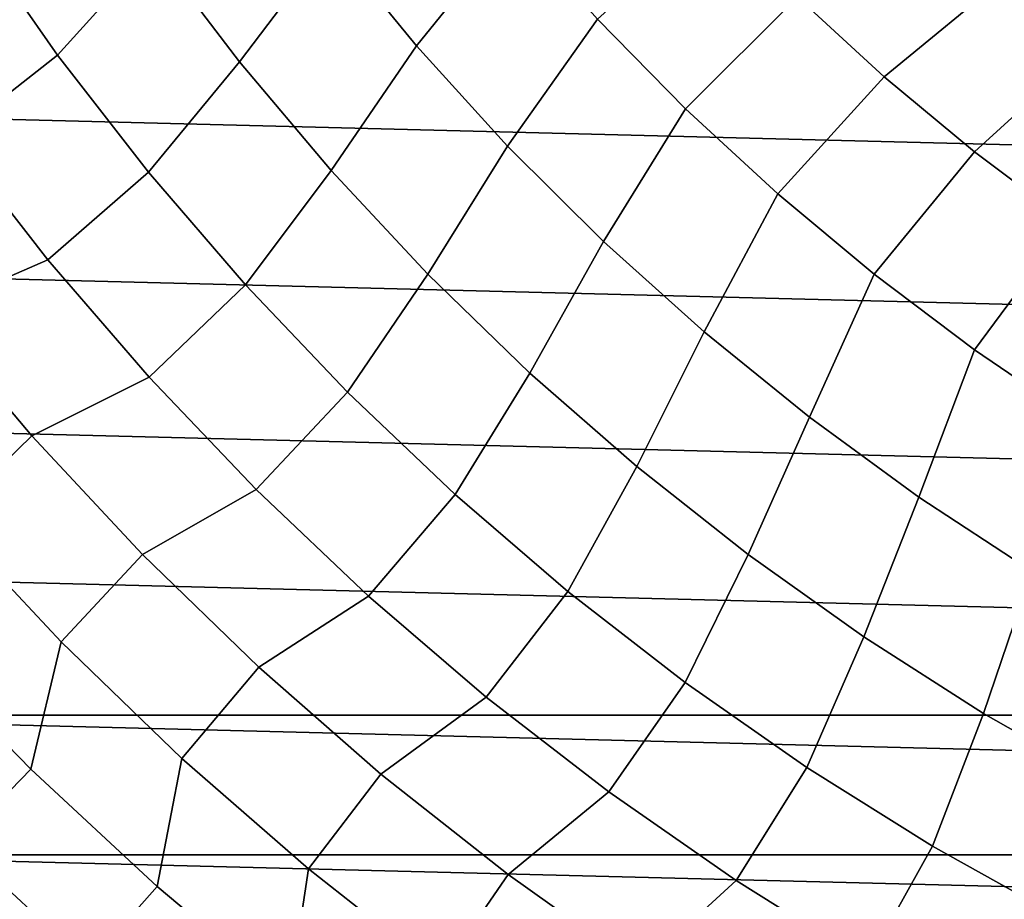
# Model space of a CAD drawing. Header units: metres. Extents: x -248 to 28, y -28 to 28.
# Tile 256 of 256: x -17.29 to -10.26, y -18.58 to -12.29. Entities that reach past the tile are written whole.
import ezdxf

# ---------------------------------------------------------------- set-up
doc = ezdxf.new("R2010")
doc.units = ezdxf.units.M
doc.layers.add('solid_10_061_053_XXX', color=7, linetype='CONTINUOUS')

msp = doc.modelspace()

# ---------------------------------------------------------------- linework, layer by layer
at = {"layer": 'solid_10_061_053_XXX'}
for points in [[(23.170242, -12.860395, -9.8), (-23.791882, -11.670311, -9.8), (-24.352528, -10.450079, -9.8), (23.791927, -11.67022, -9.8)], [(-16.910015, -10.952515, 143.698639), (-17.631235, -11.677813, 142.717407), (-17.023932, -12.546615, 142.717407), (-16.337591, -11.789371, 143.698639)], [(-15.64657, -10.955779, 144.631226), (-16.337591, -11.789371, 143.698639), (-15.723793, -12.59637, 143.698639), (-15.072247, -11.733356, 144.631226)], [(-14.324211, -10.919409, 145.513077), (-15.072247, -11.733356, 144.631226), (-14.459319, -12.48088, 144.631226), (-13.76283, -11.618995, 145.513077)], [(-11.738665, -12.132251, 146.342194), (-11.120416, -12.701343, 146.342194), (-10.205161, -11.948575, 147.116699), (-10.785824, -11.427151, 147.116699)], [(-13.167315, -12.289764, 145.513077), (-12.539145, -12.930056, 145.513077), (-11.738665, -12.132251, 146.342194), (-12.327828, -11.5331, 146.342194)], [(22.489111, -14.017485, -9.8), (-23.170195, -12.860483, -9.8), (-23.791882, -11.670311, -9.8), (23.170242, -12.860395, -9.8)], [(-13.76283, -11.618995, 145.513077), (-14.459319, -12.48088, 144.631226), (-13.809357, -13.196436, 144.631226), (-13.167315, -12.289764, 145.513077)], [(-17.631235, -11.677813, 142.717407), (-18.40876, -12.229705, 141.689758), (-17.773184, -13.136288, 141.689758), (-17.023932, -12.546615, 142.717407)], [(-15.072247, -11.733356, 144.631226), (-15.723793, -12.59637, 143.698639), (-15.070171, -13.371467, 143.698639), (-14.459319, -12.48088, 144.631226)], [(-16.337591, -11.789371, 143.698639), (-17.023932, -12.546615, 142.717407), (-16.373856, -13.383893, 142.717407), (-15.723793, -12.59637, 143.698639)], [(-11.120416, -12.701343, 146.342194), (-10.474615, -13.238965, 146.342194), (-9.599326, -12.440527, 147.116699), (-10.205161, -11.948575, 147.116699)], [(-12.539145, -12.930056, 145.513077), (-11.879878, -13.53828, 145.513077), (-11.120416, -12.701343, 146.342194), (-11.738665, -12.132251, 146.342194)], [(-13.167315, -12.289764, 145.513077), (-13.809357, -13.196436, 144.631226), (-13.124024, -13.878193, 144.631226), (-12.539145, -12.930056, 145.513077)], [(-10.474615, -13.238965, 146.342194), (-9.802862, -13.743786, 146.342194), (-8.969813, -12.901792, 147.116699), (-9.599326, -12.440527, 147.116699)], [(-14.459319, -12.48088, 144.631226), (-15.070171, -13.371467, 143.698639), (-14.378384, -14.112699, 143.698639), (-13.809357, -13.196436, 144.631226)], [(-17.023932, -12.546615, 142.717407), (-17.773184, -13.136288, 141.689758), (-17.093002, -14.009903, 141.689758), (-16.373856, -13.383893, 142.717407)], [(-15.723793, -12.59637, 143.698639), (-16.373856, -13.383893, 142.717407), (-15.682643, -14.187547, 142.717407), (-15.070171, -13.371467, 143.698639)], [(-11.879878, -13.53828, 145.513077), (-11.191148, -14.112927, 145.513077), (-10.474615, -13.238965, 146.342194), (-11.120416, -12.701343, 146.342194)], [(21.750252, -15.138578, -9.8), (-22.489058, -14.01757, -9.8), (-23.170195, -12.860483, -9.8), (22.489111, -14.017485, -9.8)], [(-12.539145, -12.930056, 145.513077), (-13.124024, -13.878193, 144.631226), (-12.405078, -14.524404, 144.631226), (-11.879878, -13.53828, 145.513077)], [(-17.093002, -14.009903, 141.689758), (-17.773184, -13.136288, 141.689758), (-18.654272, -13.461108, 140.617996), (-17.953436, -14.382539, 140.617996)], [(-13.809357, -13.196436, 144.631226), (-14.378384, -14.112699, 143.698639), (-13.650182, -14.81819, 143.698639), (-13.124024, -13.878193, 144.631226)], [(-11.191148, -14.112927, 145.513077), (-10.474664, -14.652575, 145.513077), (-9.802862, -13.743786, 146.342194), (-10.474615, -13.238965, 146.342194)], [(-16.373856, -13.383893, 142.717407), (-17.093002, -14.009903, 141.689758), (-16.369923, -14.848358, 141.689758), (-15.682643, -14.187547, 142.717407)], [(-15.070171, -13.371467, 143.698639), (-15.682643, -14.187547, 142.717407), (-14.952029, -14.955555, 142.717407), (-14.378384, -14.112699, 143.698639)], [(-11.879878, -13.53828, 145.513077), (-12.405078, -14.524404, 144.631226), (-11.654358, -15.133413, 144.631226), (-11.191148, -14.112927, 145.513077)], [(-10.474664, -14.652575, 145.513077), (-9.732201, -15.155883, 145.513077), (-9.106821, -14.214555, 146.342194), (-9.802862, -13.743786, 146.342194)], [(-13.124024, -13.878193, 144.631226), (-13.650182, -14.81819, 143.698639), (-12.887408, -15.486152, 143.698639), (-12.405078, -14.524404, 144.631226)], [(20.955542, -16.220827, -9.8), (-21.750195, -15.138661, -9.8), (-22.489058, -14.01757, -9.8), (21.750252, -15.138578, -9.8)], [(-16.369923, -14.848358, 141.689758), (-17.093002, -14.009903, 141.689758), (-17.953436, -14.382539, 140.617996), (-17.20713, -15.267545, 140.617996)], [(-14.378384, -14.112699, 143.698639), (-14.952029, -14.955555, 142.717407), (-14.183848, -15.685987, 142.717407), (-13.650182, -14.81819, 143.698639)], [(-11.191148, -14.112927, 145.513077), (-11.654358, -15.133413, 144.631226), (-10.873788, -15.703662, 144.631226), (-10.474664, -14.652575, 145.513077)], [(-15.682643, -14.187547, 142.717407), (-16.369923, -14.848358, 141.689758), (-15.60576, -15.649549, 141.689758), (-14.952029, -14.955555, 142.717407)], [(-17.953436, -14.382539, 140.617996), (-18.593121, -14.94542, 139.504547), (-17.818222, -15.861296, 139.504547), (-17.20713, -15.267545, 140.617996)], [(-12.405078, -14.524404, 144.631226), (-12.887408, -15.486152, 143.698639), (-12.091997, -16.114893, 143.698639), (-11.654358, -15.133413, 144.631226)], [(-10.474664, -14.652575, 145.513077), (-10.873788, -15.703662, 144.631226), (-10.065368, -16.233688, 144.631226), (-9.732201, -15.155883, 145.513077)], [(-13.650182, -14.81819, 143.698639), (-14.183848, -15.685987, 142.717407), (-13.380033, -16.377012, 142.717407), (-12.887408, -15.486152, 143.698639)], [(-15.60576, -15.649549, 141.689758), (-16.369923, -14.848358, 141.689758), (-17.20713, -15.267545, 140.617996), (-16.417248, -16.113884, 140.617996)], [(-14.952029, -14.955555, 142.717407), (-15.60576, -15.649549, 141.689758), (-14.802432, -16.411463, 141.689758), (-14.183848, -15.685987, 142.717407)], [(20.10705, -17.261415, -9.8), (-20.955479, -16.220909, -9.8), (-21.750195, -15.138661, -9.8), (20.955542, -16.220827, -9.8)], [(-11.654358, -15.133413, 144.631226), (-12.091997, -16.114893, 143.698639), (-11.265962, -16.702824, 143.698639), (-10.873788, -15.703662, 144.631226)], [(-17.20713, -15.267545, 140.617996), (-17.818222, -15.861296, 139.504547), (-16.998257, -16.737055, 139.504547), (-16.417248, -16.113884, 140.617996)], [(-12.887408, -15.486152, 143.698639), (-13.380033, -16.377012, 142.717407), (-12.542601, -17.02689, 142.717407), (-12.091997, -16.114893, 143.698639)], [(-14.802432, -16.411463, 141.689758), (-15.60576, -15.649549, 141.689758), (-16.417248, -16.113884, 140.617996), (-15.585786, -16.919415, 140.617996)], [(-14.183848, -15.685987, 142.717407), (-14.802432, -16.411463, 141.689758), (-13.961954, -17.132191, 141.689758), (-13.380033, -16.377012, 142.717407)], [(-10.873788, -15.703662, 144.631226), (-11.265962, -16.702824, 143.698639), (-10.411394, -17.248451, 143.698639), (-10.065368, -16.233688, 144.631226)], [(-17.213308, -17.647932, 138.351929), (-16.998257, -16.737055, 139.504547), (-17.818222, -15.861296, 139.504547), (-18.071587, -16.767982, 138.351929)], [(-16.417248, -16.113884, 140.617996), (-16.998257, -16.737055, 139.504547), (-16.1353, -17.570482, 139.504547), (-15.585786, -16.919415, 140.617996)], [(-12.091997, -16.114893, 143.698639), (-12.542601, -17.02689, 142.717407), (-11.673656, -17.633987, 142.717407), (-11.265962, -16.702824, 143.698639)], [(20.10705, -17.261415, -9.8), (-20.106983, -17.261494, -9.8), (-20.955479, -16.220909, -9.8)], [(-10.065368, -16.233688, 144.631226), (-10.411394, -17.248451, 143.698639), (-9.530458, -17.750395, 143.698639), (-9.231166, -16.722136, 144.631226)], [(-13.380033, -16.377012, 142.717407), (-13.961954, -17.132191, 141.689758), (-13.086436, -17.809921, 141.689758), (-12.542601, -17.02689, 142.717407)], [(-13.961954, -17.132191, 141.689758), (-14.802432, -16.411463, 141.689758), (-15.585786, -16.919415, 140.617996), (-14.714851, -17.682095, 140.617996)], [(-11.265962, -16.702824, 143.698639), (-11.673656, -17.633987, 142.717407), (-10.775382, -18.196783, 142.717407), (-10.411394, -17.248451, 143.698639)], [(-18.615297, -17.272472, 137.162735), (-17.731195, -18.178898, 137.162735), (-17.213308, -17.647932, 138.351929), (-18.071587, -16.767982, 138.351929)], [(-16.312233, -18.484007, 138.351929), (-16.1353, -17.570482, 139.504547), (-16.998257, -16.737055, 139.504547), (-17.213308, -17.647932, 138.351929)], [(-15.585786, -16.919415, 140.617996), (-16.1353, -17.570482, 139.504547), (-15.231533, -18.35947, 139.504547), (-14.714851, -17.682095, 140.617996)], [(-12.542601, -17.02689, 142.717407), (-13.086436, -17.809921, 141.689758), (-12.178076, -18.442955, 141.689758), (-11.673656, -17.633987, 142.717407)], [(-13.086436, -17.809921, 141.689758), (-13.961954, -17.132191, 141.689758), (-14.714851, -17.682095, 140.617996), (-13.80665, -18.399992, 140.617996)], [(20.10705, -17.261415, -9.8), (19.206964, -18.257668, -9.8), (-20.106983, -17.261494, -9.8)], [(19.206964, -18.257668, -9.8), (-19.206892, -18.257742, -9.8), (-20.106983, -17.261494, -9.8)], [(-10.411394, -17.248451, 143.698639), (-10.775382, -18.196783, 142.717407), (-9.850036, -18.71386, 142.717407), (-9.530458, -17.750395, 143.698639)], [(-15.370605, -19.274128, 138.351929), (-15.231533, -18.35947, 139.504547), (-16.1353, -17.570482, 139.504547), (-16.312233, -18.484007, 138.351929)], [(-17.731195, -18.178898, 137.162735), (-16.803011, -19.040127, 137.162735), (-16.312233, -18.484007, 138.351929), (-17.213308, -17.647932, 138.351929)], [(-11.673656, -17.633987, 142.717407), (-12.178076, -18.442955, 141.689758), (-11.239152, -19.029703, 141.689758), (-10.775382, -18.196783, 142.717407)], [(-14.714851, -17.682095, 140.617996), (-15.231533, -18.35947, 139.504547), (-14.289243, -19.102022, 139.504547), (-13.80665, -18.399992, 140.617996)], [(-12.178076, -18.442955, 141.689758), (-13.086436, -17.809921, 141.689758), (-13.80665, -18.399992, 140.617996), (-12.863482, -19.071291, 140.617996)], [(-16.803011, -19.040127, 137.162735), (-17.731195, -18.178898, 137.162735), (-18.209061, -18.668829, 135.939667), (-17.255861, -19.553268, 135.939667)], [(-10.775382, -18.196783, 142.717407), (-11.239152, -19.029703, 141.689758), (-10.272021, -19.568691, 141.689758), (-9.850036, -18.71386, 142.717407)], [(19.206964, -18.257668, -9.8), (18.257591, -19.207035, -9.8), (-19.206892, -18.257742, -9.8)], [(18.257591, -19.207035, -9.8), (-18.257515, -19.207106, -9.8), (-19.206892, -18.257742, -9.8)], [(-14.390761, -20.016331, 138.351929), (-14.289243, -19.102022, 139.504547), (-15.231533, -18.35947, 139.504547), (-15.370605, -19.274128, 138.351929)], [(-13.80665, -18.399992, 140.617996), (-14.289243, -19.102022, 139.504547), (-13.310812, -19.796263, 139.504547), (-12.863482, -19.071291, 140.617996)], [(-16.803011, -19.040127, 137.162735), (-15.833052, -19.854019, 137.162735), (-15.370605, -19.274128, 138.351929), (-16.312233, -18.484007, 138.351929)], [(-11.239152, -19.029703, 141.689758), (-12.178076, -18.442955, 141.689758), (-12.863482, -19.071291, 140.617996), (-11.887737, -19.694288, 140.617996)]]:
    msp.add_3dface(points, dxfattribs=at)

doc.saveas('drawing.dxf')
